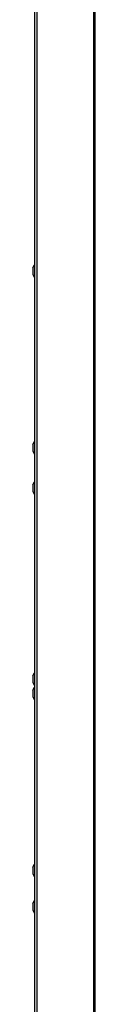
# Model space of a CAD drawing. Header units: millimetres. Extents: x -2579 to 1363, y -329 to 2298.
# Tile 46 of 256: x -1822 to -1789, y 703 to 1218. Entities that reach past the tile are written whole.
import ezdxf

# ---------------------------------------------------------------- set-up
doc = ezdxf.new("R2010")
doc.units = ezdxf.units.MM
doc.header["$LTSCALE"] = 30.734
doc.layers.get('0').update_dxf_attribs({"linetype": 'CONTINUOUS'})

msp = doc.modelspace()

# ---------------------------------------------------------------- linework, layer by layer
at = {"color": 3}
msp.add_line((-1820.74, 693.31), (-1820.74, 1677.81), dxfattribs=at)
at = {"color": 2}
for p, q in [((-1819.56, 693.31), (-1819.56, 1677.81)), ((-1789.93, 693.31), (-1789.93, 1677.81)), ((-1789.11, 693.31), (-1789.11, 1678.31))]:
    msp.add_line(p, q, dxfattribs=at)
at = {"color": 7}
for p, q in [((-1821.84, 1088.55), (-1820.94, 1090.11)), ((-1821.84, 1088.55), (-1821.84, 1085.07)), ((-1820.94, 1090.11), (-1820.94, 1083.51)), ((-1820.94, 1090.11), (-1820.74, 1090.11)), ((-1821.84, 1085.07), (-1820.94, 1083.51)), ((-1820.94, 1083.51), (-1820.74, 1083.51)), ((-1821.84, 996.05), (-1820.94, 997.61)), ((-1821.84, 996.05), (-1821.84, 992.57)), ((-1820.94, 997.61), (-1820.94, 991.01)), ((-1820.94, 997.61), (-1820.74, 997.61)), ((-1821.84, 992.57), (-1820.94, 991.01)), ((-1820.94, 991.01), (-1820.74, 991.01)), ((-1821.84, 975.05), (-1820.94, 976.61)), ((-1821.84, 975.05), (-1821.84, 971.57)), ((-1820.94, 976.61), (-1820.94, 970.01)), ((-1820.94, 976.61), (-1820.74, 976.61)), ((-1821.84, 971.57), (-1820.94, 970.01)), ((-1820.94, 970.01), (-1820.74, 970.01)), ((-1821.84, 875.05), (-1820.94, 876.61)), ((-1820.94, 876.61), (-1820.94, 870.01)), ((-1820.94, 876.61), (-1820.74, 876.61)), ((-1821.84, 875.05), (-1821.84, 871.57)), ((-1821.84, 871.57), (-1820.94, 870.01)), ((-1821.84, 867.55), (-1820.94, 869.11)), ((-1821.84, 867.55), (-1821.84, 864.07)), ((-1820.94, 870.01), (-1820.74, 870.01)), ((-1820.94, 869.11), (-1820.94, 862.51)), ((-1820.94, 869.11), (-1820.74, 869.11)), ((-1821.84, 864.07), (-1820.94, 862.51)), ((-1820.94, 862.51), (-1820.74, 862.51)), ((-1821.84, 775.05), (-1820.94, 776.61)), ((-1821.84, 775.05), (-1821.84, 771.57)), ((-1820.94, 776.61), (-1820.94, 770.01)), ((-1820.94, 776.61), (-1820.74, 776.61)), ((-1821.84, 771.57), (-1820.94, 770.01)), ((-1820.94, 770.01), (-1820.74, 770.01)), ((-1821.84, 756.05), (-1820.94, 757.61)), ((-1820.94, 757.61), (-1820.94, 751.01)), ((-1820.94, 757.61), (-1820.74, 757.61)), ((-1821.84, 756.05), (-1821.84, 752.57)), ((-1821.84, 752.57), (-1820.94, 751.01)), ((-1820.94, 751.01), (-1820.74, 751.01))]:
    msp.add_line(p, q, dxfattribs=at)

doc.saveas('drawing.dxf')
